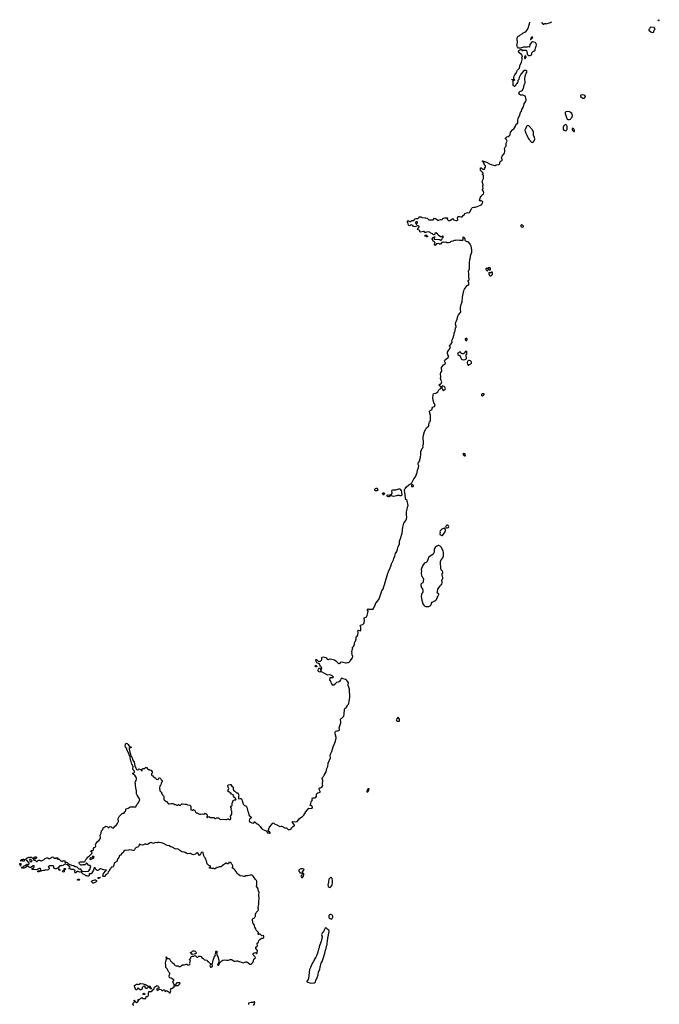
# Model space of a CAD drawing. Header units: inches. Extents: x 2535814 to 2694957, y 540737 to 728403.
# Tile 101 of 106: x 2630968 to 2648486, y 691899 to 718877. Entities that reach past the tile are written whole.
import ezdxf

# ---------------------------------------------------------------- set-up
doc = ezdxf.new("R2010")
doc.units = ezdxf.units.IN
doc.header["$MEASUREMENT"] = 0
for name, color, linetype in [('C6639', 7, 'Continuous'), ('C6649', 7, 'Continuous'), ('C6730', 7, 'Continuous'), ('C6740', 7, 'Continuous'), ('C6741', 7, 'Continuous')]:
    doc.layers.add(name, color=color, linetype=linetype)

msp = doc.modelspace()

# ---------------------------------------------------------------- linework, layer by layer
at = {"layer": 'C6639', "color": 5, "elevation": 40}
for points in [[(2634090, 691868), (2634070, 691906), (2634075, 691930), (2634098, 691950), (2634108, 691970), (2634106, 692010), (2634110, 692014), (2634114, 692010), (2634118, 691978), (2634130, 691974), (2634153, 691953), (2634170, 691952), (2634208, 691972), (2634226, 691990), (2634222, 692002), (2634208, 692010), (2634210, 692034), (2634250, 692034), (2634289, 692071), (2634310, 692082), (2634334, 692070), (2634338, 692058), (2634350, 692054), (2634410, 692054), (2634422, 692058), (2634429, 692111), (2634470, 692114), (2634490, 692134), (2634498, 692150), (2634498, 692210), (2634507, 692233), (2634508, 692250), (2634570, 692254), (2634595, 692265), (2634610, 692294), (2634638, 692310), (2634648, 692330), (2634648, 692350), (2634656, 692364), (2634690, 692385), (2634713, 692407), (2634730, 692411), (2634750, 692407), (2634771, 692391), (2634781, 692370), (2634775, 692345), (2634734, 692330), (2634724, 692316), (2634722, 692290), (2634730, 692282), (2634750, 692282), (2634770, 692292), (2634789, 692311), (2634810, 692318), (2634842, 692302), (2634854, 692290), (2634858, 692278), (2634890, 692274), (2634910, 692294), (2634930, 692294), (2634950, 692254), (2634976, 692264), (2635010, 692265), (2635031, 692251), (2635070, 692214), (2635090, 692214), (2635108, 692270), (2635098, 692290), (2635106, 692310), (2635106, 692330), (2635130, 692331), (2635143, 692337), (2635188, 692370), (2635210, 692394), (2635246, 692410), (2635246, 692414), (2635310, 692418), (2635318, 692422), (2635366, 692470), (2635350, 692486), (2635270, 692488), (2635252, 692470), (2635234, 692426), (2635210, 692426), (2635190, 692446), (2635167, 692493), (2635166, 692510), (2635188, 692550), (2635186, 692570), (2635114, 692614), (2635084, 692624), (2635075, 692635), (2635061, 692670), (2635069, 692711), (2635078, 692730), (2635078, 692750), (2635055, 692775), (2635010, 692868), (2634968, 692910), (2634969, 692970), (2634961, 693030), (2634988, 693148), (2634987, 693167), (2634978, 693190), (2634990, 693202), (2634998, 693190), (2634992, 693170), (2634998, 693158), (2635050, 693155), (2635070, 693145), (2635081, 693130), (2635098, 693090), (2635145, 693045), (2635174, 693030), (2635190, 693014), (2635202, 692990), (2635230, 692962), (2635252, 692952), (2635310, 692952), (2635333, 692933), (2635370, 692932), (2635390, 692952), (2635430, 692978), (2635470, 692978), (2635530, 693002), (2635550, 692994), (2635570, 692974), (2635628, 692992), (2635638, 693010), (2635629, 693029), (2635629, 693050), (2635648, 693090), (2635609, 693130), (2635656, 693164), (2635659, 693190), (2635670, 693212), (2635690, 693218), (2635730, 693221), (2635770, 693234), (2635786, 693226), (2635810, 693202), (2635830, 693194), (2635850, 693194), (2635870, 693214), (2635890, 693214), (2635910, 693222), (2635934, 693210), (2635950, 693194), (2635965, 693165), (2635991, 693151), (2636030, 693114), (2636094, 693110), (2636110, 693094), (2636114, 693074), (2636130, 693072), (2636198, 693010), (2636194, 692990), (2636183, 692977), (2636179, 692950), (2636190, 692918), (2636210, 692912), (2636247, 692933), (2636248, 692950), (2636226, 692990), (2636246, 693014), (2636261, 693050), (2636269, 693110), (2636294, 693190), (2636322, 693230), (2636329, 693250), (2636324, 693270), (2636338, 693310), (2636336, 693344), (2636338, 693350), (2636350, 693358), (2636371, 693351), (2636377, 693337), (2636375, 693325), (2636362, 693310), (2636365, 693265), (2636377, 693237), (2636398, 693210), (2636426, 693110), (2636426, 693070), (2636414, 693030), (2636406, 693014), (2636385, 692990), (2636393, 692973), (2636410, 692972), (2636428, 692990), (2636438, 693022), (2636450, 693032), (2636465, 693055), (2636506, 693094), (2636530, 693111), (2636570, 693121), (2636630, 693112), (2636690, 693111), (2636730, 693125), (2636770, 693125), (2636790, 693118), (2636843, 693083), (2636870, 693081), (2636910, 693092), (2636930, 693092), (2636970, 693074), (2636990, 693074), (2637034, 693050), (2637090, 693034), (2637130, 693052), (2637147, 693053), (2637170, 693062), (2637190, 693058), (2637230, 693038), (2637270, 693002), (2637300, 693000), (2637330, 693014), (2637354, 693046), (2637375, 693090), (2637385, 693135), (2637398, 693150), (2637428, 693170), (2637409, 693210), (2637362, 693250), (2637365, 693290), (2637387, 693313), (2637410, 693321), (2637431, 693311), (2637450, 693282), (2637466, 693290), (2637475, 693305), (2637478, 693370), (2637435, 693430), (2637435, 693450), (2637440, 693460), (2637468, 693490), (2637478, 693510), (2637475, 693550), (2637469, 693571), (2637506, 693590), (2637508, 693610), (2637522, 693650), (2637542, 693670), (2637590, 693711), (2637630, 693711), (2637650, 693725), (2637657, 693750), (2637650, 693773), (2637630, 693781), (2637610, 693775), (2637590, 693782), (2637550, 693818), (2637530, 693819), (2637510, 693810), (2637495, 693815), (2637490, 693830), (2637509, 693850), (2637509, 693870), (2637444, 693930), (2637435, 693950), (2637435, 693970), (2637409, 694010), (2637399, 694050), (2637399, 694070), (2637365, 694110), (2637349, 694150), (2637348, 694210), (2637342, 694230), (2637358, 694250), (2637395, 694270), (2637416, 694304), (2637426, 694310), (2637428, 694352), (2637424, 694370), (2637444, 694410), (2637495, 694470), (2637509, 694510), (2637502, 694530), (2637502, 694550), (2637517, 694630), (2637521, 694730), (2637529, 694790), (2637522, 694910), (2637523, 694963), (2637498, 695030), (2637498, 695050), (2637490, 695082), (2637455, 695130), (2637466, 695174), (2637463, 695270), (2637454, 695294), (2637413, 695330), (2637392, 695372), (2637366, 695406), (2637346, 695426), (2637330, 695433), (2637283, 695437), (2637210, 695416), (2637190, 695423), (2637163, 695417), (2637130, 695397), (2637110, 695397), (2637070, 695413), (2637010, 695415), (2636970, 695442), (2636926, 695486), (2636890, 695549), (2636870, 695574), (2636842, 695602), (2636798, 695630), (2636789, 695650), (2636808, 695670), (2636809, 695690), (2636790, 695728), (2636765, 695745), (2636756, 695776), (2636747, 695787), (2636713, 695787), (2636698, 695782), (2636694, 695770), (2636670, 695746), (2636646, 695750), (2636630, 695766), (2636610, 695766), (2636604, 695756), (2636550, 695722), (2636511, 695689), (2636490, 695664), (2636430, 695662), (2636370, 695638), (2636350, 695646), (2636338, 695642), (2636334, 695610), (2636330, 695608), (2636290, 695608), (2636282, 695622), (2636270, 695626), (2636250, 695618), (2636230, 695618), (2636210, 695628), (2636170, 695626), (2636166, 695630), (2636166, 695650), (2636170, 695654), (2636190, 695654), (2636198, 695670), (2636186, 695690), (2636150, 695702), (2636104, 695750), (2636082, 695810), (2636082, 695830), (2636070, 695866), (2636048, 695910), (2636029, 695929), (2636014, 695970), (2635994, 696050), (2635970, 696064), (2635941, 696050), (2635910, 695995), (2635890, 695978), (2635854, 696030), (2635830, 696045), (2635804, 696036), (2635790, 696018), (2635774, 696010), (2635730, 695998), (2635670, 696015), (2635649, 696029), (2635630, 696033), (2635576, 696024), (2635550, 696027), (2635496, 696056), (2635470, 696067), (2635410, 696081), (2635350, 696109), (2635323, 696143), (2635309, 696149), (2635290, 696155), (2635250, 696149), (2635230, 696155), (2635141, 696201), (2635110, 696209), (2635063, 696243), (2635010, 696253), (2634910, 696301), (2634850, 696319), (2634791, 696329), (2634751, 696329), (2634730, 696324), (2634690, 696329), (2634630, 696309), (2634570, 696329), (2634540, 696320), (2634470, 696281), (2634450, 696277), (2634426, 696286), (2634410, 696298), (2634362, 696270), (2634330, 696261), (2634286, 696270), (2634250, 696286), (2634230, 696228), (2634210, 696209), (2634150, 696189), (2634131, 696169), (2634110, 696130), (2634090, 696114), (2634070, 696109), (2634030, 696124), (2633970, 696129), (2633950, 696122), (2633851, 696109), (2633814, 696090), (2633811, 696070), (2633794, 696046), (2633756, 696024), (2633730, 695989), (2633694, 695970), (2633691, 695930), (2633670, 695908), (2633646, 695874), (2633625, 695815), (2633567, 695773), (2633551, 695750), (2633542, 695730), (2633537, 695683), (2633530, 695666), (2633510, 695658), (2633490, 695662), (2633472, 695650), (2633454, 695610), (2633440, 695600), (2633424, 695576), (2633414, 695550), (2633394, 695530), (2633385, 695490), (2633370, 695475), (2633325, 695455), (2633311, 695409), (2633290, 695398), (2633270, 695398), (2633247, 695407), (2633248, 695430), (2633258, 695450), (2633264, 695490), (2633270, 695502), (2633288, 695512), (2633310, 695554), (2633330, 695554), (2633346, 695570), (2633336, 695576), (2633270, 695579), (2633190, 695614), (2633170, 695615), (2633155, 695605), (2633130, 695570), (2633110, 695562), (2633088, 695568), (2633065, 695585), (2633039, 695639), (2633030, 695648), (2633010, 695635), (2632989, 695570), (2632938, 695482), (2632930, 695474), (2632910, 695473), (2632890, 695481), (2632871, 695470), (2632873, 695427), (2632852, 695408), (2632830, 695408), (2632810, 695418), (2632790, 695418), (2632770, 695428), (2632749, 695450), (2632708, 695468), (2632664, 695510), (2632666, 695526), (2632649, 695529), (2632602, 695522), (2632570, 695534), (2632541, 695539), (2632522, 695530), (2632518, 695502), (2632490, 695498), (2632478, 695510), (2632469, 695529), (2632488, 695550), (2632475, 695575), (2632446, 695590), (2632427, 695593), (2632389, 695589), (2632326, 695610), (2632326, 695630), (2632348, 695650), (2632342, 695670), (2632309, 695689), (2632278, 695718), (2632230, 695742), (2632210, 695739), (2632130, 695695), (2632110, 695698), (2632094, 695690), (2632071, 695689), (2632058, 695682), (2632022, 695638), (2631994, 695630), (2631982, 695618), (2631965, 695615), (2631950, 695614), (2631923, 695623), (2631902, 695650), (2631904, 695670), (2631899, 695679), (2631872, 695692), (2631830, 695697), (2631790, 695689), (2631745, 695670), (2631775, 695635), (2631779, 695619), (2631779, 695610), (2631750, 695583), (2631730, 695576), (2631680, 695580), (2631645, 695565), (2631610, 695569), (2631564, 695556), (2631554, 695550), (2631531, 695549), (2631490, 695529), (2631466, 695530), (2631466, 695550), (2631470, 695554), (2631490, 695552), (2631510, 695562), (2631530, 695554), (2631538, 695562), (2631548, 695610), (2631530, 695619), (2631502, 695618), (2631430, 695586), (2631306, 695590), (2631307, 695633), (2631347, 695633), (2631358, 695650), (2631366, 695670), (2631366, 695690), (2631355, 695695), (2631334, 695690), (2631294, 695670), (2631270, 695646), (2631249, 695649), (2631206, 695670), (2631190, 695686), (2631150, 695686), (2631142, 695678), (2631131, 695649), (2631091, 695629), (2631030, 695626), (2631026, 695630), (2631026, 695650), (2631030, 695654), (2631050, 695654), (2631063, 695677), (2631089, 695691), (2631122, 695698), (2631126, 695710), (2631142, 695718), (2631150, 695734), (2631170, 695734), (2631178, 695718), (2631190, 695714), (2631226, 695750), (2631226, 695770), (2631180, 695820), (2631126, 695870), (2631170, 695914), (2631190, 695914), (2631210, 695934), (2631230, 695922), (2631238, 695922), (2631250, 695932), (2631290, 695932), (2631330, 695894), (2631350, 695894), (2631358, 695902), (2631366, 695930), (2631390, 695942), (2631410, 695942), (2631430, 695932), (2631430, 695906), (2631392, 695888), (2631350, 695886), (2631342, 695878), (2631344, 695864), (2631354, 695850), (2631365, 695845), (2631390, 695845), (2631430, 695812), (2631450, 695814), (2631470, 695842), (2631490, 695851), (2631511, 695851), (2631550, 695832), (2631567, 695833), (2631638, 695862), (2631666, 695894), (2631711, 695911), (2631750, 695912), (2631758, 695898), (2631790, 695892), (2631829, 695911), (2631850, 695934), (2631870, 695942), (2631891, 695930), (2631910, 695892), (2631930, 695902), (2631955, 695905), (2631970, 695914), (2632010, 695912), (2632014, 695906), (2631990, 695906), (2631982, 695898), (2631982, 695890), (2631990, 695882), (2632010, 695874), (2632022, 695878), (2632026, 695894), (2632030, 695894), (2632038, 695878), (2632050, 695874), (2632094, 695830), (2632130, 695814), (2632150, 695832), (2632170, 695832), (2632190, 695842), (2632202, 695830), (2632202, 695790), (2632210, 695774), (2632228, 695792), (2632250, 695792), (2632270, 695785), (2632296, 695756), (2632322, 695742), (2632390, 695713), (2632441, 695701), (2632490, 695671), (2632509, 695671), (2632530, 695664), (2632550, 695650), (2632590, 695611), (2632631, 695611), (2632645, 695605), (2632664, 695550), (2632663, 695543), (2632670, 695532), (2632680, 695540), (2632697, 695543), (2632770, 695538), (2632834, 695546), (2632850, 695551), (2632890, 695588), (2632912, 695690), (2632902, 695702), (2632890, 695706), (2632870, 695703), (2632849, 695709), (2632828, 695750), (2632810, 695762), (2632790, 695768), (2632771, 695729), (2632758, 695722), (2632700, 695720), (2632670, 695709), (2632650, 695709), (2632630, 695718), (2632604, 695750), (2632598, 695770), (2632600, 695780), (2632610, 695794), (2632630, 695802), (2632730, 695805), (2632748, 695812), (2632782, 695870), (2632810, 695892), (2632830, 695931), (2632850, 695951), (2632878, 695970), (2632924, 696016), (2632948, 696030), (2632955, 696055), (2632946, 696070), (2632922, 696082), (2632918, 696090), (2632922, 696110), (2632950, 696116), (2632970, 696111), (2632982, 696118), (2632989, 696130), (2632986, 696150), (2632993, 696170), (2633010, 696191), (2633044, 696210), (2633049, 696230), (2633044, 696270), (2633061, 696310), (2633094, 696350), (2633146, 696394), (2633170, 696430), (2633177, 696450), (2633178, 696470), (2633174, 696534), (2633198, 696590), (2633210, 696650), (2633242, 696690), (2633250, 696734), (2633276, 696744), (2633330, 696776), (2633371, 696771), (2633390, 696734), (2633426, 696750), (2633449, 696771), (2633470, 696762), (2633490, 696742), (2633510, 696734), (2633542, 696738), (2633546, 696750), (2633620, 696820), (2633650, 696854), (2633662, 696890), (2633675, 696910), (2633664, 696970), (2633674, 697010), (2633693, 697047), (2633770, 697125), (2633793, 697133), (2633830, 697134), (2633838, 697150), (2633838, 697170), (2633870, 697194), (2633875, 697210), (2633878, 697250), (2633884, 697256), (2633943, 697277), (2633990, 697311), (2634030, 697306), (2634130, 697305), (2634146, 697314), (2634162, 697330), (2634175, 697370), (2634209, 697411), (2634230, 697454), (2634246, 697470), (2634248, 697490), (2634258, 697502), (2634249, 697530), (2634184, 697630), (2634165, 697670), (2634165, 697750), (2634153, 697833), (2634139, 697890), (2634138, 697938), (2634129, 697970), (2634138, 698002), (2634158, 698030), (2634169, 698070), (2634168, 698108), (2634130, 698158), (2634068, 698210), (2634070, 698232), (2634090, 698242), (2634110, 698262), (2634112, 698290), (2634079, 698319), (2634072, 698332), (2634069, 698350), (2634072, 698412), (2634043, 698483), (2634025, 698550), (2634005, 698585), (2633997, 698677), (2633986, 698706), (2633962, 698730), (2633950, 698790), (2633913, 698850), (2633896, 698916), (2633868, 698950), (2633860, 698970), (2633863, 699017), (2633870, 699035), (2633890, 699051), (2633910, 699041), (2633937, 699017), (2633968, 698968), (2634014, 698950), (2634021, 698930), (2634010, 698924), (2633975, 698925), (2633967, 698913), (2633963, 698890), (2633984, 698804), (2634006, 698750), (2634011, 698710), (2634035, 698675), (2634067, 698587), (2634105, 698530), (2634125, 698430), (2634150, 698367), (2634170, 698331), (2634190, 698319), (2634202, 698318), (2634210, 698334), (2634230, 698352), (2634273, 698333), (2634310, 698294), (2634322, 698298), (2634326, 698310), (2634326, 698350), (2634330, 698354), (2634350, 698362), (2634396, 698364), (2634407, 698373), (2634409, 698391), (2634430, 698392), (2634490, 698334), (2634510, 698334), (2634524, 698324), (2634553, 698313), (2634571, 698311), (2634594, 698270), (2634594, 698230), (2634582, 698210), (2634578, 698190), (2634585, 698170), (2634590, 698165), (2634618, 698158), (2634630, 698134), (2634650, 698114), (2634672, 698112), (2634684, 698104), (2634705, 698065), (2634750, 698054), (2634762, 698058), (2634790, 698111), (2634810, 698102), (2634822, 698090), (2634842, 698050), (2634857, 698037), (2634874, 698010), (2634842, 697950), (2634832, 697910), (2634812, 697890), (2634805, 697870), (2634798, 697830), (2634802, 697750), (2634830, 697722), (2634850, 697714), (2634852, 697690), (2634871, 697651), (2634905, 697610), (2634912, 697588), (2634912, 697530), (2634918, 697510), (2634932, 697490), (2634990, 697452), (2635030, 697405), (2635052, 697392), (2635072, 697392), (2635130, 697405), (2635164, 697404), (2635192, 697392), (2635213, 697373), (2635232, 697372), (2635270, 697352), (2635302, 697358), (2635310, 697374), (2635330, 697374), (2635338, 697358), (2635370, 697354), (2635408, 697392), (2635430, 697392), (2635490, 697378), (2635530, 697382), (2635564, 697364), (2635630, 697352), (2635651, 697331), (2635658, 697310), (2635652, 697270), (2635654, 697230), (2635690, 697214), (2635710, 697214), (2635730, 697232), (2635750, 697222), (2635762, 697210), (2635790, 697154), (2635810, 697134), (2635830, 697142), (2635840, 697140), (2635890, 697105), (2635925, 697105), (2635970, 697114), (2636010, 697112), (2636050, 697132), (2636070, 697127), (2636090, 697111), (2636099, 697090), (2636096, 697030), (2636110, 697005), (2636130, 697032), (2636150, 697042), (2636170, 697034), (2636193, 697013), (2636287, 697013), (2636313, 696993), (2636330, 696992), (2636369, 697011), (2636390, 697011), (2636410, 697005), (2636451, 696971), (2636470, 696963), (2636530, 696976), (2636610, 696961), (2636630, 696963), (2636670, 696977), (2636690, 696978), (2636710, 696965), (2636730, 696961), (2636750, 696985), (2636750, 697006), (2636739, 697030), (2636741, 697050), (2636774, 697110), (2636782, 697190), (2636761, 697230), (2636759, 697250), (2636766, 697270), (2636762, 697282), (2636749, 697290), (2636748, 697330), (2636782, 697338), (2636788, 697352), (2636789, 697411), (2636799, 697430), (2636804, 697456), (2636819, 697481), (2636850, 697501), (2636870, 697505), (2636890, 697502), (2636898, 697510), (2636888, 697530), (2636869, 697550), (2636825, 697585), (2636829, 697610), (2636818, 697638), (2636770, 697661), (2636748, 697688), (2636675, 697730), (2636662, 697750), (2636678, 697770), (2636698, 697810), (2636678, 697850), (2636668, 697892), (2636686, 697910), (2636730, 697925), (2636750, 697918), (2636778, 697878), (2636812, 697850), (2636818, 697830), (2636811, 697790), (2636822, 697770), (2636862, 697742), (2636910, 697691), (2636931, 697691), (2636956, 697670), (2636967, 697630), (2636959, 697590), (2636961, 697541), (2636972, 697532), (2637010, 697539), (2637030, 697536), (2637038, 697530), (2637051, 697511), (2637058, 697470), (2637071, 697450), (2637088, 697388), (2637099, 697370), (2637128, 697348), (2637157, 697337), (2637176, 697310), (2637195, 697270), (2637211, 697211), (2637227, 697170), (2637251, 697071), (2637282, 697050), (2637304, 697024), (2637305, 697010), (2637275, 696985), (2637261, 696959), (2637257, 696930), (2637264, 696910), (2637290, 696891), (2637330, 696871), (2637370, 696858), (2637388, 696870), (2637390, 696894), (2637410, 696902), (2637423, 696883), (2637446, 696866), (2637470, 696842), (2637510, 696822), (2637522, 696810), (2637554, 696774), (2637570, 696742), (2637610, 696702), (2637690, 696658), (2637714, 696650), (2637733, 696633), (2637750, 696594), (2637787, 696593), (2637810, 696585), (2637826, 696590), (2637828, 696610), (2637810, 696628), (2637766, 696650), (2637788, 696690), (2637788, 696710), (2637809, 696751), (2637868, 696812), (2637888, 696850), (2637910, 696872), (2637930, 696862), (2637947, 696847), (2638031, 696810), (2638090, 696774), (2638130, 696783), (2638150, 696781), (2638230, 696731), (2638250, 696727), (2638271, 696731), (2638286, 696726), (2638318, 696690), (2638330, 696683), (2638356, 696684), (2638383, 696697), (2638406, 696710), (2638410, 696734), (2638430, 696742), (2638441, 696759), (2638458, 696770), (2638498, 696790), (2638495, 696810), (2638474, 696830), (2638428, 696892), (2638450, 696905), (2638510, 696896), (2638556, 696904), (2638568, 696910), (2638608, 696950), (2638615, 696965), (2638634, 696986), (2638670, 697018), (2638716, 697044), (2638750, 697078), (2638807, 697173), (2638890, 697271), (2638970, 697268), (2638989, 697290), (2638984, 697310), (2638970, 697329), (2638950, 697348), (2638928, 697350), (2638929, 697370), (2638942, 697398), (2638958, 697470), (2638988, 697490), (2638978, 697510), (2638980, 697530), (2638988, 697552), (2639010, 697556), (2639050, 697553), (2639075, 697570), (2639094, 697606), (2639099, 697650), (2639110, 697678), (2639130, 697691), (2639170, 697699), (2639195, 697710), (2639201, 697730), (2639177, 697770), (2639174, 697810), (2639190, 697831), (2639210, 697831), (2639244, 697850), (2639266, 697890), (2639261, 697930), (2639273, 698030), (2639255, 698090), (2639262, 698110), (2639290, 698145), (2639304, 698176), (2639364, 698270), (2639381, 698359), (2639408, 698412), (2639409, 698430), (2639419, 698470), (2639419, 698510), (2639445, 698570), (2639449, 698591), (2639477, 698650), (2639473, 698710), (2639481, 698750), (2639513, 698830), (2639550, 698950), (2639582, 699018), (2639617, 699110), (2639633, 699190), (2639633, 699210), (2639606, 699310), (2639610, 699352), (2639616, 699370), (2639630, 699387), (2639650, 699395), (2639685, 699395), (2639710, 699401), (2639725, 699415), (2639729, 699430), (2639714, 699470), (2639761, 699610), (2639763, 699650), (2639753, 699690), (2639754, 699710), (2639769, 699730), (2639790, 699738), (2639829, 699771), (2639844, 699796), (2639858, 699850), (2639862, 699990), (2639870, 700000)], [(2637372, 691868), (2637395, 691910), (2637406, 691950), (2637402, 691962), (2637390, 691966), (2637350, 691948), (2637310, 691949), (2637234, 691930), (2637231, 691889)]]:
    msp.add_lwpolyline(points, dxfattribs=at)
for points in [[(2631070, 695806), (2631062, 695822), (2631050, 695826), (2631030, 695826), (2631010, 695818), (2630986, 695830), (2631010, 695862), (2631036, 695864), (2631050, 695874), (2631090, 695874), (2631094, 695870), (2631094, 695830), (2631078, 695822)], [(2631270, 695866), (2631250, 695866), (2631234, 695850), (2631244, 695824), (2631270, 695794), (2631306, 695830)], [(2632970, 695958), (2632951, 695930), (2632954, 695906), (2632910, 695909), (2632890, 695898), (2632885, 695890), (2632890, 695874), (2632910, 695866), (2632990, 695902), (2633008, 695930), (2633000, 695940)], [(2630990, 695686), (2630986, 695690), (2630986, 695710), (2630968, 695730), (2630970, 695754), (2630990, 695754), (2631012, 695732), (2631012, 695728), (2630994, 695710), (2630994, 695690)], [(2632070, 695566), (2632048, 695570), (2632042, 695602), (2632030, 695606), (2632027, 695613), (2632050, 695612), (2632054, 695594), (2632070, 695592)], [(2632170, 695518), (2632146, 695526), (2632138, 695550), (2632150, 695562), (2632182, 695578), (2632186, 695590), (2632182, 695610), (2632190, 695622), (2632210, 695618), (2632222, 695610), (2632220, 695600), (2632210, 695586), (2632198, 695582), (2632194, 695570), (2632182, 695558), (2632182, 695530)], [(2638710, 695615), (2638690, 695608), (2638670, 695608), (2638634, 695590), (2638614, 695570), (2638614, 695550), (2638632, 695532), (2638634, 695510), (2638650, 695502), (2638670, 695502), (2638692, 695492), (2638702, 695482), (2638705, 695470), (2638699, 695441), (2638672, 695410), (2638673, 695393), (2638690, 695374), (2638710, 695372), (2638742, 695410), (2638753, 695450), (2638749, 695470), (2638715, 695510), (2638715, 695530), (2638748, 695570), (2638758, 695590), (2638750, 695606)], [(2632570, 695298), (2632546, 695310), (2632569, 695331), (2632590, 695332), (2632614, 695310), (2632610, 695306), (2632590, 695298)], [(2632970, 695218), (2632945, 695245), (2632938, 695270), (2632958, 695290), (2633030, 695306), (2633045, 695305), (2633074, 695290), (2633074, 695270), (2633064, 695256), (2633022, 695238), (2633010, 695226), (2632990, 695218)], [(2633130, 695342), (2633118, 695350), (2633118, 695370), (2633130, 695376), (2633173, 695373), (2633170, 695368), (2633150, 695366), (2633142, 695350)], [(2639490, 695378), (2639470, 695368), (2639438, 695330), (2639422, 695258), (2639418, 695190), (2639412, 695170), (2639414, 695130), (2639444, 695104), (2639470, 695102), (2639490, 695114), (2639515, 695150), (2639524, 695170), (2639537, 695230), (2639532, 695292), (2639522, 695350), (2639510, 695368)], [(2639490, 694359), (2639470, 694357), (2639453, 694347), (2639439, 694330), (2639435, 694290), (2639446, 694270), (2639471, 694250), (2639510, 694236), (2639530, 694252), (2639541, 694290), (2639541, 694310), (2639532, 694332), (2639514, 694354)], [(2639350, 693995), (2639330, 693986), (2639311, 693929), (2639298, 693910), (2639290, 693886), (2639270, 693866), (2639258, 693862), (2639242, 693830), (2639238, 693810), (2639251, 693750), (2639251, 693729), (2639230, 693666), (2639225, 693630), (2639171, 693470), (2639171, 693450), (2639151, 693409), (2639131, 693330), (2639094, 693226), (2639078, 693190), (2639042, 693138), (2639011, 693070), (2638987, 693033), (2638948, 692952), (2638936, 692910), (2638906, 692850), (2638879, 692610), (2638866, 692574), (2638832, 692530), (2638832, 692510), (2638910, 692489), (2638970, 692482), (2639030, 692488), (2639059, 692501), (2639069, 692510), (2639078, 692550), (2639118, 692630), (2639142, 692710), (2639142, 692730), (2639154, 692770), (2639155, 692790), (2639190, 692854), (2639199, 692930), (2639210, 692954), (2639229, 693030), (2639250, 693072), (2639266, 693130), (2639301, 693210), (2639316, 693270), (2639326, 693290), (2639336, 693356), (2639364, 693430), (2639374, 693490), (2639390, 693530), (2639390, 693570), (2639401, 693630), (2639407, 693710), (2639445, 693890), (2639446, 693910), (2639435, 693930), (2639384, 693964), (2639370, 693982)], [(2635690, 693262), (2635658, 693290), (2635650, 693314), (2635675, 693325), (2635703, 693357), (2635716, 693364), (2635750, 693366), (2635770, 693359), (2635786, 693346), (2635802, 693310), (2635790, 693286), (2635750, 693268)], [(2634490, 692392), (2634507, 692393), (2634530, 692402), (2634551, 692371), (2634554, 692354), (2634566, 692354), (2634573, 692347), (2634574, 692330), (2634570, 692326), (2634550, 692326), (2634542, 692342), (2634530, 692346), (2634510, 692366), (2634490, 692366), (2634454, 692330), (2634429, 692329), (2634406, 692350), (2634406, 692390), (2634390, 692398), (2634376, 692396), (2634354, 692390), (2634332, 692368), (2634325, 692355), (2634326, 692330), (2634310, 692304), (2634290, 692294), (2634270, 692295), (2634226, 692330), (2634222, 692342), (2634210, 692346), (2634197, 692323), (2634177, 692303), (2634170, 692298), (2634150, 692298), (2634142, 692310), (2634125, 692365), (2634109, 692389), (2634115, 692410), (2634170, 692451), (2634208, 692452), (2634230, 692445), (2634248, 692452), (2634266, 692470), (2634290, 692471), (2634350, 692459), (2634434, 692430)], [(2634390, 692168), (2634348, 692170), (2634348, 692192), (2634362, 692198), (2634370, 692214), (2634374, 692194), (2634394, 692190), (2634394, 692170)]]:
    msp.add_lwpolyline(points, close=True, dxfattribs=at)
at = {"layer": 'C6649', "color": 5, "elevation": 40}
for points in [[(2641330, 699766), (2641284, 699716), (2641282, 699690), (2641290, 699674), (2641310, 699654), (2641350, 699654), (2641362, 699658), (2641366, 699670), (2641366, 699710), (2641356, 699736)], [(2640530, 697806), (2640510, 697806), (2640494, 697790), (2640493, 697767), (2640474, 697750), (2640478, 697718), (2640490, 697714), (2640510, 697734), (2640538, 697790), (2640538, 697798)]]:
    msp.add_lwpolyline(points, close=True, dxfattribs=at)
at = {"layer": 'C6730', "color": 5, "elevation": 40}
msp.add_lwpolyline([(2639090, 701142), (2639069, 701149), (2639064, 701170), (2639070, 701182), (2639091, 701191), (2639110, 701154), (2639110, 701146)], close=True, dxfattribs=at)
for points in [[(2640000, 700537), (2639984, 700590), (2639962, 700630), (2639959, 700650), (2639969, 700690), (2639969, 700709), (2639948, 700750), (2639930, 700762), (2639919, 700779), (2639890, 700797), (2639830, 700813), (2639790, 700834), (2639771, 700829), (2639758, 700790), (2639730, 700742), (2639690, 700722), (2639644, 700716), (2639614, 700690), (2639611, 700669), (2639570, 700646), (2639530, 700646), (2639526, 700650), (2639526, 700670), (2639506, 700690), (2639502, 700722), (2639486, 700730), (2639482, 700762), (2639466, 700770), (2639467, 700847), (2639470, 700851), (2639547, 700853), (2639562, 700858), (2639566, 700870), (2639550, 700875), (2639530, 700899), (2639490, 700917), (2639450, 700925), (2639410, 700921), (2639370, 700934), (2639330, 700954), (2639238, 701010), (2639222, 701042), (2639210, 701046), (2639196, 701004), (2639190, 700998), (2639170, 701004), (2639150, 701022), (2639146, 701034), (2639148, 701092), (2639162, 701098), (2639170, 701114), (2639193, 701113), (2639194, 701090), (2639210, 701074), (2639230, 701074), (2639246, 701110), (2639238, 701130), (2639222, 701142), (2639210, 701166), (2639186, 701190), (2639175, 701215), (2639155, 701235), (2639110, 701258), (2639098, 701270), (2639082, 701310), (2639086, 701350), (2639090, 701354), (2639098, 701338), (2639110, 701334), (2639144, 701304), (2639170, 701294), (2639190, 701302), (2639210, 701302), (2639234, 701326), (2639239, 701341), (2639242, 701370), (2639238, 701390), (2639246, 701410), (2639278, 701422), (2639350, 701401), (2639365, 701390), (2639390, 701352), (2639410, 701342), (2639430, 701342), (2639445, 701355), (2639470, 701365), (2639513, 701353), (2639554, 701350), (2639590, 701341), (2639631, 701310), (2639688, 701248), (2639710, 701234), (2639730, 701237), (2639749, 701250), (2639770, 701278), (2639830, 701271), (2639890, 701252), (2639910, 701252), (2639950, 701262), (2639970, 701262), (2639988, 701272), (2640000, 701283)], [(2639870, 700000), (2639878, 700010), (2639909, 700031), (2639918, 700042), (2639949, 700090), (2639954, 700106), (2639970, 700122), (2639986, 700150), (2639992, 700208), (2640000, 700249)]]:
    msp.add_lwpolyline(points, dxfattribs=at)
at = {"layer": 'C6740', "color": 5, "elevation": 40}
for points in [[(2640000, 701283), (2640008, 701292), (2640018, 701310), (2640082, 701390), (2640088, 701430), (2640075, 701470), (2640069, 701510), (2640073, 701533), (2640062, 701570), (2640074, 701606), (2640088, 701630), (2640078, 701670), (2640110, 701698), (2640129, 701730), (2640149, 701830), (2640164, 701850), (2640184, 701910), (2640179, 701950), (2640182, 701970), (2640214, 701986), (2640232, 702010), (2640241, 702090), (2640229, 702131), (2640250, 702151), (2640290, 702131), (2640310, 702145), (2640315, 702170), (2640312, 702230), (2640297, 702270), (2640298, 702290), (2640370, 702306), (2640393, 702330), (2640403, 702357), (2640412, 702410), (2640404, 702490), (2640452, 702508), (2640463, 702517), (2640484, 702550), (2640495, 702590), (2640508, 702670), (2640488, 702712), (2640510, 702731), (2640525, 702725), (2640590, 702726), (2640630, 702721), (2640650, 702725), (2640674, 702786), (2640709, 702851), (2640713, 702870), (2640809, 703011), (2640890, 703231), (2640903, 703257), (2640929, 703290), (2640936, 703304), (2640942, 703350), (2640961, 703390), (2640986, 703490), (2641037, 703650), (2641049, 703710), (2641069, 703750), (2641069, 703770), (2641110, 703830), (2641135, 703905), (2641148, 703970), (2641207, 704073), (2641217, 704110), (2641245, 704175), (2641265, 704250), (2641294, 704306), (2641315, 704370), (2641330, 704439), (2641368, 704510), (2641374, 704550), (2641370, 704590), (2641401, 704659), (2641442, 704810), (2641458, 704970), (2641490, 705078), (2641545, 705155), (2641562, 705198), (2641574, 705246), (2641561, 705301), (2641560, 705330), (2641566, 705390), (2641581, 705470), (2641603, 705550), (2641604, 705570), (2641579, 705690), (2641570, 705709), (2641544, 705730), (2641532, 705770), (2641518, 705930), (2641505, 705970), (2641503, 705997), (2641516, 706024), (2641536, 706044), (2641549, 706071), (2641629, 706130), (2641680, 706160), (2641710, 706191), (2641765, 706295), (2641809, 706350), (2641854, 706470), (2641865, 706535), (2641892, 706608), (2641901, 706650), (2641883, 706690), (2641884, 706730), (2641890, 706745), (2641929, 706790), (2641929, 706830), (2641949, 706890), (2641959, 706961), (2641959, 706990), (2641953, 707010), (2641957, 707050), (2641970, 707092), (2641983, 707117), (2642009, 707150), (2642014, 707170), (2642009, 707210), (2642024, 707250), (2642024, 707330), (2642015, 707390), (2642023, 707430), (2642026, 707490), (2642057, 707590), (2642090, 707658), (2642110, 707698), (2642170, 707752), (2642177, 707770), (2642179, 707830), (2642189, 707851), (2642222, 707890), (2642217, 708030), (2642189, 708130), (2642194, 708150), (2642210, 708171), (2642248, 708190), (2642266, 708210), (2642268, 708232), (2642283, 708257), (2642330, 708282), (2642344, 708310), (2642329, 708349), (2642308, 708370), (2642307, 708387), (2642288, 708450), (2642289, 708470), (2642282, 708490), (2642284, 708530), (2642294, 708570), (2642293, 708610), (2642301, 708630), (2642310, 708636), (2642370, 708648), (2642419, 708681), (2642450, 708732), (2642468, 708750), (2642494, 708766), (2642508, 708790), (2642502, 708822), (2642490, 708826), (2642470, 708846), (2642462, 708870), (2642469, 708891), (2642490, 708892), (2642509, 708911), (2642529, 708950), (2642515, 708990), (2642498, 709018), (2642489, 709050), (2642501, 709090), (2642493, 709170), (2642505, 709210), (2642529, 709250), (2642519, 709330), (2642524, 709350), (2642578, 709422), (2642627, 709453), (2642628, 709470), (2642605, 709525), (2642610, 709552), (2642628, 709570), (2642700, 709620), (2642716, 709644), (2642718, 709650), (2642695, 709695), (2642685, 709725), (2642681, 709750), (2642685, 709770), (2642709, 709810), (2642742, 709850), (2642766, 709910), (2642750, 709926), (2642738, 709950), (2642750, 709962), (2642770, 709971), (2642783, 709997), (2642786, 710000)], [(2640000, 700249), (2640012, 700312), (2640013, 700390), (2640004, 700450), (2640002, 700530), (2640000, 700537)]]:
    msp.add_lwpolyline(points, dxfattribs=at)
for points in [[(2643190, 709798), (2643165, 709775), (2643150, 709746), (2643133, 709727), (2643110, 709718), (2643090, 709718), (2643069, 709729), (2643048, 709750), (2643046, 709766), (2643010, 709768), (2642972, 709730), (2642962, 709710), (2642970, 709694), (2642990, 709694), (2643031, 709671), (2643045, 709630), (2643046, 709610), (2643070, 709572), (2643090, 709562), (2643117, 709557), (2643170, 709562), (2643188, 709572), (2643207, 709593), (2643208, 709610), (2643201, 709621), (2643186, 709690), (2643210, 709714), (2643215, 709730), (2643210, 709786)], [(2643290, 709539), (2643270, 709538), (2643254, 709530), (2643232, 709508), (2643225, 709495), (2643223, 709477), (2643230, 709434), (2643250, 709411), (2643270, 709411), (2643290, 709426), (2643322, 709450), (2643338, 709470), (2643342, 709490), (2643335, 709510), (2643315, 709530)], [(2642550, 708846), (2642534, 708830), (2642534, 708790), (2642552, 708750), (2642558, 708718), (2642570, 708714), (2642586, 708730), (2642618, 708750), (2642629, 708771), (2642625, 708790), (2642612, 708812), (2642590, 708829)], [(2643686, 708626), (2643630, 708624), (2643616, 708610), (2643618, 708590), (2643630, 708572), (2643650, 708571), (2643670, 708585), (2643688, 708610)], [(2643130, 706994), (2643110, 706984), (2643103, 706970), (2643130, 706932), (2643150, 706924), (2643166, 706930), (2643177, 706950), (2643159, 706979)], [(2640730, 705965), (2640709, 705969), (2640697, 705990), (2640699, 706010), (2640709, 706031), (2640730, 706045), (2640750, 706043), (2640758, 706038), (2640772, 706012), (2640775, 705984), (2640767, 705973), (2640750, 705969)], [(2641710, 706139), (2641704, 706136), (2641700, 706119), (2641703, 706090), (2641710, 706084), (2641730, 706082), (2641749, 706090), (2641753, 706110), (2641734, 706134)], [(2640930, 705849), (2640926, 705870), (2640908, 705890), (2640918, 705910), (2640925, 705915), (2640950, 705911), (2640959, 705890), (2640950, 705875), (2640934, 705870), (2640934, 705850)], [(2641391, 705829), (2641370, 705842), (2641317, 705843), (2641291, 705829), (2641210, 705809), (2641150, 705829), (2641118, 705822), (2641090, 705802), (2641070, 705799), (2641030, 705809), (2641025, 705835), (2641030, 705851), (2641050, 705854), (2641090, 705851), (2641137, 705863), (2641149, 705871), (2641165, 705910), (2641159, 705970), (2641170, 705983), (2641190, 705991), (2641270, 705996), (2641326, 706010), (2641350, 706022), (2641370, 706022), (2641390, 706011), (2641412, 705972), (2641428, 705930), (2641431, 705850), (2641424, 705836), (2641411, 705829)], [(2642590, 704946), (2642530, 704915), (2642498, 704890), (2642481, 704870), (2642479, 704850), (2642483, 704830), (2642471, 704790), (2642478, 704770), (2642490, 704758), (2642530, 704742), (2642550, 704742), (2642617, 704843), (2642628, 704888), (2642622, 704922), (2642610, 704926), (2642602, 704942)], [(2642690, 705024), (2642670, 705024), (2642645, 705010), (2642634, 704974), (2642638, 704958), (2642672, 704952), (2642710, 704965), (2642722, 704990), (2642713, 705013)], [(2642450, 704468), (2642430, 704468), (2642390, 704455), (2642350, 704418), (2642321, 704370), (2642316, 704330), (2642317, 704283), (2642292, 704230), (2642178, 704150), (2642158, 704110), (2642130, 704029), (2642099, 704001), (2642070, 703993), (2642050, 703979), (2641996, 703910), (2641967, 703813), (2641971, 703770), (2641962, 703710), (2641965, 703690), (2641983, 703623), (2641998, 703598), (2642011, 703590), (2642025, 703550), (2642022, 703490), (2642010, 703446), (2641970, 703428), (2641952, 703408), (2641952, 703372), (2641962, 703350), (2641962, 703330), (2641970, 703314), (2641991, 703311), (2642002, 703290), (2642005, 703230), (2642011, 703210), (2642010, 703186), (2642002, 703170), (2641985, 703155), (2641972, 703128), (2641967, 703073), (2641979, 702970), (2642011, 702870), (2642035, 702835), (2642065, 702805), (2642090, 702794), (2642170, 702794), (2642188, 702812), (2642210, 702814), (2642230, 702834), (2642248, 702870), (2642249, 702890), (2642266, 702914), (2642338, 702950), (2642370, 702971), (2642384, 702990), (2642408, 703050), (2642410, 703074), (2642428, 703092), (2642448, 703130), (2642446, 703150), (2642410, 703166), (2642398, 703190), (2642408, 703210), (2642419, 703270), (2642437, 703303), (2642474, 703350), (2642493, 703387), (2642531, 703409), (2642542, 703450), (2642541, 703481), (2642529, 703510), (2642534, 703530), (2642550, 703546), (2642557, 703563), (2642560, 703590), (2642552, 703632), (2642539, 703650), (2642535, 703685), (2642557, 703730), (2642550, 703766), (2642510, 703806), (2642498, 703830), (2642495, 704010), (2642489, 704030), (2642500, 704060), (2642530, 704092), (2642555, 704130), (2642574, 704186), (2642579, 704270), (2642563, 704323), (2642510, 704426), (2642488, 704448)]]:
    msp.add_lwpolyline(points, close=True, dxfattribs=at)
at = {"layer": 'C6741', "color": 5, "elevation": 40}
for points in [[(2642786, 710000), (2642809, 710030), (2642817, 710050), (2642808, 710072), (2642809, 710109), (2642840, 710160), (2642853, 710190), (2642869, 710270), (2642869, 710291), (2642882, 710330), (2642895, 710350), (2642905, 710430), (2642919, 710450), (2642924, 710470), (2642901, 710530), (2642909, 710590), (2642934, 710630), (2642950, 710672), (2642968, 710752), (2642990, 710786), (2643044, 710850), (2643049, 710870), (2643039, 710930), (2643041, 710990), (2643061, 711070), (2643090, 711150), (2643094, 711270), (2643136, 711456), (2643150, 711495), (2643210, 711582), (2643230, 711602), (2643250, 711602), (2643268, 711612), (2643273, 711670), (2643249, 711710), (2643255, 711730), (2643279, 711750), (2643283, 711770), (2643269, 711850), (2643269, 711910), (2643263, 711990), (2643285, 712050), (2643287, 712070), (2643288, 712212), (2643298, 712310), (2643313, 712370), (2643313, 712410), (2643349, 712510), (2643352, 712530), (2643352, 712570), (2643335, 712675), (2643306, 712726), (2643270, 712775), (2643250, 712789), (2643226, 712790), (2643188, 712810), (2643166, 712830), (2643169, 712870), (2643152, 712892), (2643110, 712918), (2643102, 712910), (2643101, 712899), (2643105, 712850), (2643102, 712838), (2643094, 712830), (2643010, 712823), (2642950, 712839), (2642907, 712827), (2642870, 712828), (2642834, 712810), (2642790, 712798), (2642770, 712788), (2642750, 712769), (2642710, 712761), (2642670, 712764), (2642638, 712778), (2642590, 712775), (2642570, 712782), (2642560, 712780), (2642532, 712768), (2642490, 712729), (2642469, 712729), (2642456, 712736), (2642430, 712742), (2642390, 712738), (2642385, 712735), (2642370, 712706), (2642349, 712689), (2642328, 712710), (2642328, 712730), (2642346, 712750), (2642338, 712770), (2642326, 712790), (2642288, 712810), (2642287, 712827), (2642268, 712868), (2642289, 712911), (2642318, 712922), (2642330, 712934), (2642334, 712930), (2642332, 712912), (2642322, 712890), (2642324, 712864), (2642332, 712852), (2642390, 712859), (2642450, 712856), (2642471, 712851), (2642490, 712832), (2642510, 712832), (2642528, 712850), (2642548, 712892), (2642566, 712910), (2642562, 712942), (2642550, 712946), (2642532, 712928), (2642490, 712929), (2642430, 712969), (2642409, 713010), (2642370, 713035), (2642340, 713020), (2642330, 712986), (2642310, 712978), (2642290, 712988), (2642270, 713008), (2642230, 713028), (2642210, 713048), (2642170, 713062), (2642110, 713054), (2642090, 713042), (2642068, 713048), (2642046, 713070), (2642030, 713078), (2641950, 713058), (2641929, 713069), (2641926, 713090), (2641906, 713110), (2641866, 713130), (2641868, 713150), (2641878, 713170), (2641906, 713190), (2641906, 713210), (2641890, 713226), (2641850, 713228), (2641814, 713206), (2641790, 713202), (2641755, 713215), (2641734, 713234), (2641690, 713258), (2641670, 713248), (2641651, 713229), (2641630, 713235), (2641615, 713250), (2641596, 713316), (2641578, 713350), (2641610, 713374), (2641630, 713354), (2641650, 713352), (2641670, 713352), (2641710, 713372), (2641767, 713373), (2641788, 713410), (2641800, 713420), (2641829, 713431), (2641850, 713426), (2641866, 713430), (2641890, 713452), (2641906, 713454), (2641910, 713472), (2641950, 713474), (2641970, 713474), (2641978, 713458), (2641993, 713453), (2642070, 713451), (2642090, 713445), (2642130, 713442), (2642176, 713396), (2642191, 713391), (2642290, 713396), (2642330, 713435), (2642358, 713430), (2642424, 713384), (2642444, 713384), (2642490, 713398), (2642530, 713394), (2642550, 713414), (2642558, 713430), (2642610, 713446), (2642655, 713445), (2642670, 713451), (2642689, 713451), (2642672, 713410), (2642692, 713390), (2642718, 713378), (2642750, 713375), (2642770, 713383), (2642830, 713431), (2642840, 713420), (2642851, 713391), (2642910, 713378), (2642941, 713379), (2642957, 713383), (2642966, 713394), (2642963, 713450), (2642970, 713471), (2642990, 713483), (2643010, 713483), (2643050, 713471), (2643090, 713474), (2643115, 713510), (2643146, 713534), (2643170, 713565), (2643190, 713578), (2643230, 713592), (2643270, 713585), (2643290, 713592), (2643342, 713690), (2643348, 713710), (2643369, 713730), (2643410, 713739), (2643450, 713736), (2643590, 713791), (2643612, 713808), (2643624, 713830), (2643645, 713850), (2643649, 713889), (2643640, 713900), (2643610, 713918), (2643584, 713916), (2643570, 713906), (2643564, 713930), (2643590, 714012), (2643610, 714042), (2643638, 714070), (2643646, 714090), (2643670, 714098), (2643684, 714130), (2643675, 714170), (2643647, 714213), (2643646, 714230), (2643658, 714250), (2643655, 714310), (2643662, 714350), (2643656, 714376), (2643649, 714390), (2643648, 714410), (2643638, 714430), (2643648, 714450), (2643649, 714490), (2643668, 714530), (2643667, 714607), (2643662, 714622), (2643648, 714628), (2643646, 714650), (2643662, 714658), (2643666, 714670), (2643662, 714682), (2643647, 714687), (2643642, 714702), (2643627, 714707), (2643622, 714722), (2643610, 714726), (2643602, 714742), (2643588, 714748), (2643588, 714810), (2643590, 714814), (2643610, 714814), (2643630, 714794), (2643653, 714793), (2643658, 714778), (2643670, 714774), (2643702, 714778), (2643706, 714790), (2643706, 714830), (2643722, 714838), (2643726, 714870), (2643707, 714887), (2643702, 714902), (2643687, 714907), (2643686, 714930), (2643676, 714956), (2643646, 714990), (2643646, 715010), (2643650, 715014), (2643662, 715002), (2643754, 714970), (2643850, 714922), (2643970, 714886), (2643995, 714885), (2644020, 714900), (2644090, 714905), (2644110, 714914), (2644120, 714940), (2644122, 714970), (2644129, 714990), (2644184, 715030), (2644184, 715050), (2644164, 715090), (2644178, 715142), (2644209, 715171), (2644215, 715185), (2644242, 715218), (2644259, 715270), (2644259, 715310), (2644249, 715330), (2644249, 715350), (2644260, 715380), (2644288, 715410), (2644294, 715490), (2644315, 715550), (2644313, 715570), (2644290, 715599), (2644275, 715610), (2644273, 715630), (2644290, 715650), (2644310, 715664), (2644350, 715676), (2644388, 715710), (2644398, 715730), (2644410, 715792), (2644470, 715865), (2644502, 715890), (2644518, 715910), (2644543, 715957), (2644554, 715990), (2644569, 716010), (2644593, 716027), (2644607, 716050), (2644612, 716070), (2644612, 716130), (2644625, 716170), (2644669, 716270), (2644686, 716330), (2644713, 716370), (2644724, 716416), (2644769, 716490), (2644787, 716573), (2644801, 716599), (2644824, 716630), (2644839, 716670), (2644844, 716690), (2644833, 716713), (2644818, 716778), (2644793, 716793), (2644730, 716815), (2644710, 716809), (2644688, 716810), (2644655, 716830), (2644638, 716850), (2644646, 716870), (2644646, 716890), (2644666, 716910), (2644713, 716927), (2644735, 716950), (2644769, 717010), (2644775, 717030), (2644782, 717090), (2644809, 717150), (2644813, 717170), (2644806, 717250), (2644815, 717330), (2644836, 717410), (2644868, 717450), (2644855, 717470), (2644830, 717484), (2644810, 717489), (2644790, 717484), (2644760, 717460), (2644696, 717384), (2644651, 717290), (2644638, 717242), (2644613, 717207), (2644612, 717168), (2644594, 717150), (2644590, 717126), (2644578, 717122), (2644570, 717106), (2644558, 717102), (2644552, 717068), (2644538, 717062), (2644532, 717048), (2644508, 717048), (2644502, 717062), (2644486, 717070), (2644486, 717210), (2644482, 717222), (2644448, 717230), (2644450, 717234), (2644494, 717234), (2644498, 717218), (2644510, 717214), (2644526, 717230), (2644506, 717246), (2644502, 717310), (2644530, 717362), (2644564, 717410), (2644584, 717456), (2644605, 717490), (2644654, 717550), (2644669, 717590), (2644669, 717611), (2644715, 717710), (2644728, 717788), (2644728, 717810), (2644722, 717830), (2644735, 717890), (2644710, 717922), (2644650, 717968), (2644640, 717980), (2644629, 718010), (2644635, 718030), (2644665, 718055), (2644690, 718062), (2644710, 718062), (2644733, 718033), (2644750, 718032), (2644770, 718038), (2644830, 718038), (2644850, 718032), (2644871, 717949), (2644871, 717931), (2644882, 717910), (2644910, 717892), (2644950, 717892), (2644990, 717914), (2644995, 717930), (2644997, 717970), (2645009, 717991), (2645030, 718006), (2645050, 718011), (2645082, 718038), (2645090, 718054), (2645094, 718110), (2645117, 718150), (2645124, 718190), (2645110, 718228), (2645090, 718248), (2645010, 718268), (2644985, 718250), (2644953, 718207), (2644938, 718202), (2644930, 718126), (2644890, 718129), (2644870, 718123), (2644770, 718121), (2644714, 718110), (2644684, 718096), (2644650, 718094), (2644630, 718099), (2644599, 718130), (2644581, 718170), (2644598, 718250), (2644589, 718350), (2644601, 718399), (2644610, 718412), (2644649, 718431), (2644668, 718450), (2644730, 718492), (2644760, 718520), (2644803, 718537), (2644837, 718563), (2644876, 718604), (2644908, 718670), (2644909, 718710), (2644932, 718768), (2644940, 718805)], [(2645273, 718812), (2645272, 718810), (2645281, 718781), (2645310, 718754), (2645330, 718754), (2645336, 718764), (2645350, 718771), (2645370, 718771), (2645390, 718765), (2645510, 718796), (2645530, 718811), (2645534, 718817)], [(2648449, 718876), (2648450, 718874), (2648470, 718854), (2648482, 718858), (2648486, 718870), (2648486, 718877)]]:
    msp.add_lwpolyline(points, dxfattribs=at)
for points in [[(2648247, 718673), (2648235, 718665), (2648217, 718623), (2648201, 718610), (2648198, 718590), (2648250, 718546), (2648274, 718534), (2648310, 718527), (2648326, 718534), (2648335, 718546), (2648348, 718590), (2648366, 718610), (2648369, 718630), (2648354, 718654), (2648342, 718662)], [(2645010, 718398), (2644990, 718398), (2644974, 718390), (2644974, 718366), (2644954, 718350), (2644958, 718338), (2644970, 718334), (2645026, 718390)], [(2644830, 717886), (2644805, 717875), (2644792, 717850), (2644798, 717818), (2644810, 717814), (2644842, 717850)], [(2646385, 716815), (2646350, 716813), (2646335, 716805), (2646325, 716790), (2646331, 716770), (2646362, 716742), (2646387, 716727), (2646430, 716723), (2646450, 716738), (2646460, 716760), (2646463, 716770), (2646450, 716797), (2646430, 716807)], [(2645970, 716359), (2645930, 716353), (2645911, 716330), (2645907, 716307), (2645951, 716171), (2645965, 716150), (2645981, 716141), (2646030, 716144), (2646050, 716154), (2646066, 716170), (2646096, 716210), (2646105, 716250), (2646102, 716282), (2646088, 716310), (2646058, 716338), (2646033, 716353)], [(2644885, 715975), (2644870, 715968), (2644850, 715948), (2644818, 715890), (2644805, 715850), (2644810, 715814), (2644827, 715770), (2644861, 715710), (2644891, 715631), (2644910, 715605), (2644990, 715518), (2645010, 715511), (2645030, 715525), (2645060, 715560), (2645073, 715590), (2645075, 715610), (2645067, 715650), (2645041, 715710), (2645042, 715802), (2645008, 715870), (2644920, 715960), (2644910, 715969)], [(2645910, 715999), (2645890, 715989), (2645862, 715958), (2645851, 715930), (2645850, 715910), (2645856, 715876), (2645871, 715851), (2645890, 715839), (2645930, 715836), (2645950, 715858), (2645959, 715881), (2645965, 715950), (2645950, 715985), (2645930, 715997)], [(2646110, 715906), (2646102, 715890), (2646102, 715870), (2646110, 715854), (2646150, 715814), (2646162, 715818), (2646166, 715830), (2646166, 715850), (2646158, 715870), (2646146, 715890)], [(2641830, 713338), (2641813, 713327), (2641812, 713310), (2641830, 713274), (2641842, 713278), (2641846, 713290), (2641866, 713310), (2641866, 713330), (2641856, 713336)], [(2644706, 713254), (2644692, 713230), (2644698, 713210), (2644710, 713198), (2644750, 713192), (2644768, 713210), (2644758, 713230), (2644726, 713250)], [(2642130, 712926), (2642108, 712928), (2642098, 712938), (2642069, 712949), (2642070, 712974), (2642090, 712982), (2642114, 712970), (2642118, 712958), (2642134, 712950), (2642134, 712930)], [(2643750, 712066), (2643733, 712047), (2643732, 712030), (2643770, 711994), (2643782, 711998), (2643786, 712010), (2643806, 712030), (2643802, 712042), (2643786, 712050), (2643782, 712062)], [(2643810, 712086), (2643798, 712082), (2643794, 712070), (2643798, 712058), (2643812, 712052), (2643814, 712030), (2643830, 712022), (2643850, 712022), (2643858, 712022), (2643866, 712030), (2643866, 712050), (2643855, 712075), (2643830, 712078)], [(2643890, 711966), (2643870, 711938), (2643850, 711938), (2643830, 711946), (2643818, 711942), (2643814, 711930), (2643818, 711910), (2643836, 711870), (2643850, 711861), (2643870, 711861), (2643890, 711867), (2643905, 711890), (2643914, 711914), (2643917, 711930), (2643910, 711955), (2643898, 711958)], [(2643210, 710142), (2643190, 710142), (2643172, 710130), (2643165, 710110), (2643190, 710085), (2643210, 710082), (2643228, 710110), (2643222, 710130)]]:
    msp.add_lwpolyline(points, close=True, dxfattribs=at)

doc.saveas('drawing.dxf')
